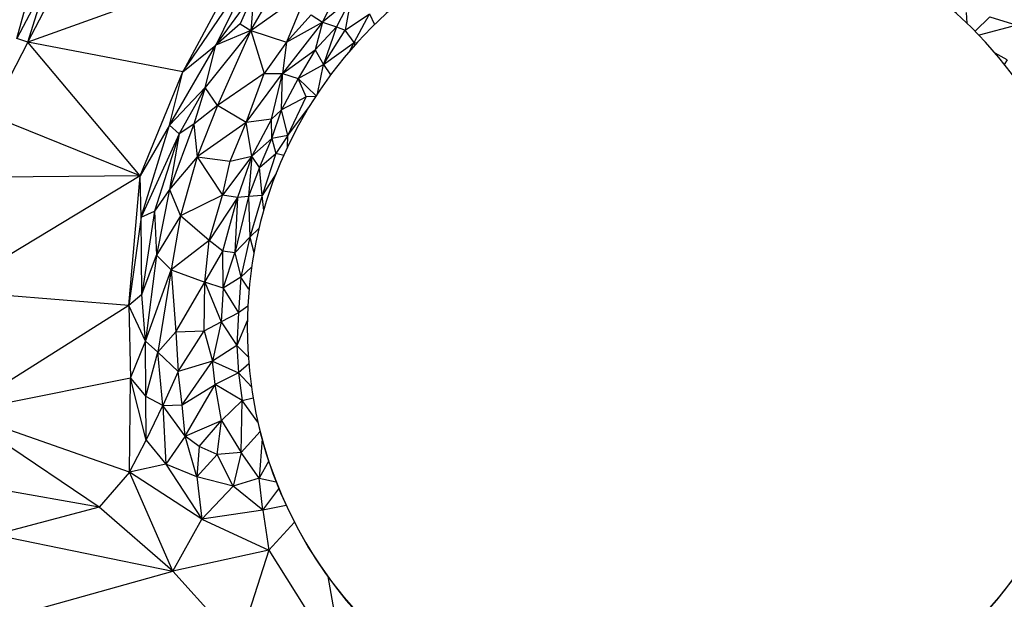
# Paper-space layout '_Superior' of a CAD drawing. Header units: millimetres. Extents: x 71 to 679, y -677 to -71.
# Tile 9 of 21: x 236 to 445, y -431 to -308. Entities that reach past the tile are written whole.
import ezdxf

# ---------------------------------------------------------------- set-up
doc = ezdxf.new("R2010")
doc.units = ezdxf.units.MM

psp = doc.layouts.new('_Superior')

# ---------------------------------------------------------------- linework, layer by layer
at = {"color": 7, "linetype": 'Continuous', "lineweight": 25}
for p, q in [((282.89, -296.47), (238.01, -312.55)), ((282.89, -296.47), (270.9, -318.91)), ((270.9, -318.91), (286, -296.59)), ((286, -296.59), (277.86, -313.25)), ((238.01, -312.55), (245.39, -298.46)), ((242.03, -299.66), (235.67, -311.8)), ((235.67, -311.8), (238.92, -299.99)), ((238.01, -312.55), (242.03, -299.66)), ((285.3, -310.09), (291.86, -298.77)), ((304.72, -299.74), (300.52, -308.31)), ((277.86, -313.25), (285.93, -302.25)), ((285.93, -302.25), (283.08, -308.73)), ((285.3, -310.09), (297.35, -301.57)), ((285.93, -302.25), (285.3, -310.09)), ((297.35, -301.57), (292.92, -312.59)), ((306.51, -303.4), (300.52, -308.31)), ((306.51, -303.4), (303.51, -309.32)), ((306.51, -303.4), (305.37, -310.05)), ((298.09, -306.78), (292.92, -312.59)), ((298.09, -306.78), (300.52, -308.31)), ((305.37, -310.05), (310.52, -306.6)), ((307.26, -312.63), (310.52, -306.6)), ((310.52, -306.6), (311.57, -308.82)), ((437.3, -308.57), (437.19, -306.26)), ((283.08, -308.73), (277.86, -313.25)), ((283.08, -308.73), (285.3, -310.09)), ((300.52, -308.31), (292.06, -319.22)), ((292.92, -312.59), (300.52, -308.31)), ((300.52, -308.31), (298.99, -314.21)), ((300.52, -308.31), (303.51, -309.32)), ((438.99, -310.26), (442.15, -307.18)), ((447.88, -308.95), (439.82, -311.12)), ((442.15, -307.18), (447.88, -308.95)), ((285.3, -310.09), (275.61, -322.2)), ((285.3, -310.09), (277.86, -313.25)), ((285.3, -310.09), (278.27, -326.04)), ((285.3, -310.09), (292.92, -312.59)), ((285.3, -310.09), (288.14, -319.2)), ((298.99, -314.21), (303.51, -309.32)), ((303.51, -309.32), (300.75, -317.33)), ((300.75, -317.33), (305.37, -310.05)), ((303.51, -309.32), (305.37, -310.05)), ((307.26, -312.63), (305.37, -310.05)), ((238.01, -312.55), (229.98, -328.1)), ((238.01, -312.55), (235.67, -311.8)), ((261.81, -340.9), (238.01, -312.55)), ((270.9, -318.91), (238.01, -312.55)), ((268.07, -330.2), (277.86, -313.25)), ((270.9, -318.91), (277.86, -313.25)), ((275.61, -322.2), (277.86, -313.25)), ((292.92, -312.59), (288.14, -319.2)), ((292.92, -312.59), (292.06, -319.22)), ((300.75, -317.33), (307.26, -312.63)), ((306.35, -314.39), (307.26, -312.63)), ((307.26, -312.63), (307.8, -312.74)), ((307.26, -312.63), (307.35, -313.24)), ((292.06, -319.22), (298.99, -314.21)), ((298.99, -314.21), (295.37, -320.29)), ((298.99, -314.21), (300.75, -317.33)), ((445.79, -316.3), (443.22, -314.91)), ((295.37, -320.29), (300.75, -317.33)), ((299.43, -323.55), (300.75, -317.33)), ((300.75, -317.33), (302.23, -319.54)), ((445.79, -316.3), (445.17, -317.29)), ((261.81, -340.9), (270.9, -318.91)), ((268.07, -330.2), (270.9, -318.91)), ((288.14, -319.2), (278.27, -326.04)), ((284.31, -329.64), (288.14, -319.2)), ((284.31, -329.64), (292.06, -319.22)), ((288.14, -319.2), (292.06, -319.22)), ((289.69, -328.93), (292.06, -319.22)), ((291.83, -326.9), (292.06, -319.22)), ((292.06, -319.22), (295.37, -320.29)), ((295.37, -320.29), (291.83, -326.9)), ((299.17, -323.95), (295.37, -320.29)), ((297.05, -324.17), (295.37, -320.29)), ((275.61, -322.2), (268.07, -330.2)), ((275.61, -322.2), (270.11, -332.05)), ((275.61, -322.2), (273.22, -329.96)), ((278.27, -326.04), (275.61, -322.2)), ((297.05, -324.17), (291.83, -326.9)), ((293.18, -332.35), (297.05, -324.17)), ((299.07, -324.1), (297.05, -324.17)), ((278.27, -326.04), (273.22, -329.96)), ((278.27, -326.04), (273.91, -336.89)), ((284.31, -329.64), (278.27, -326.04)), ((291.83, -326.9), (289.69, -328.93)), ((289.8, -333.01), (291.83, -326.9)), ((293.18, -332.35), (291.83, -326.9)), ((293.18, -332.35), (297.74, -326.2)), ((261.81, -340.9), (229.98, -328.1)), ((273.22, -329.96), (268.04, -343.85)), ((273.22, -329.96), (270.11, -332.05)), ((273.22, -329.96), (273.91, -336.89)), ((284.31, -329.64), (273.91, -336.89)), ((280.97, -337.82), (284.31, -329.64)), ((289.69, -328.93), (284.31, -329.64)), ((285.52, -336.78), (284.31, -329.64)), ((289.69, -328.93), (285.52, -336.78)), ((289.8, -333.01), (289.69, -328.93)), ((268.07, -330.2), (261.81, -340.9)), ((262.08, -349.72), (268.07, -330.2)), ((270.11, -332.05), (262.08, -349.72)), ((270.11, -332.05), (264.9, -348.41)), ((270.11, -332.05), (268.04, -343.85)), ((268.07, -330.2), (270.11, -332.05)), ((285.52, -336.78), (289.8, -333.01)), ((287.15, -339.15), (289.8, -333.01)), ((293.18, -332.35), (289.8, -333.01)), ((289.8, -333.01), (290.59, -336.16)), ((293.18, -332.35), (290.59, -336.16)), ((293.07, -334.89), (293.18, -332.35)), ((287.15, -339.15), (290.59, -336.16)), ((290.59, -336.16), (287.74, -345.11)), ((292.29, -336.61), (290.59, -336.16)), ((273.91, -336.89), (268.04, -343.85)), ((273.91, -336.89), (270.4, -349.4)), ((273.91, -336.89), (279.34, -345)), ((273.91, -336.89), (280.97, -337.82)), ((285.52, -336.78), (279.34, -345)), ((279.34, -345), (280.97, -337.82)), ((280.97, -337.82), (285.52, -336.78)), ((285.52, -336.78), (282.5, -345.53)), ((285.52, -336.78), (284.8, -345.32)), ((287.15, -339.15), (285.52, -336.78)), ((287.15, -339.15), (284.8, -345.32)), ((287.74, -345.11), (287.15, -339.15)), ((290.71, -340.41), (287.74, -345.11)), ((261.81, -340.9), (221.45, -365.37)), ((261.81, -340.9), (226.3, -341.24)), ((259.44, -368.41), (261.81, -340.9)), ((262.08, -349.72), (261.81, -340.9)), ((268.04, -343.85), (264.9, -348.41)), ((268.04, -343.85), (265.29, -357.76)), ((268.04, -343.85), (270.4, -349.4)), ((279.34, -345), (270.4, -349.4)), ((276.45, -354.65), (279.34, -345)), ((282.5, -345.53), (276.45, -354.65)), ((282.5, -345.53), (279.34, -345)), ((279.4, -356.89), (282.5, -345.53)), ((284.8, -345.32), (281.95, -357.24)), ((282.5, -345.53), (281.95, -357.24)), ((284.8, -345.32), (282.5, -345.53)), ((287.74, -345.11), (284.8, -345.32)), ((284.8, -345.32), (285.11, -353.91)), ((287.74, -345.11), (285.11, -353.91)), ((288.05, -348.3), (287.74, -345.11)), ((262.08, -349.72), (264.9, -348.41)), ((264.9, -348.41), (262.18, -366.09)), ((264.9, -348.41), (265.29, -357.76)), ((262.08, -349.72), (259.44, -368.41)), ((262.18, -366.09), (262.08, -349.72)), ((270.4, -349.4), (265.29, -357.76)), ((270.4, -349.4), (268.39, -360.85)), ((276.45, -354.65), (270.4, -349.4)), ((287.05, -352.08), (285.11, -353.91)), ((276.45, -354.65), (268.39, -360.85)), ((275.53, -363.44), (276.45, -354.65)), ((279.4, -356.89), (276.45, -354.65)), ((285.11, -353.91), (281.95, -357.24)), ((285.11, -353.91), (283.2, -362.42)), ((285.11, -353.91), (285.99, -357.15)), ((275.53, -363.44), (279.4, -356.89)), ((279.47, -364.75), (279.4, -356.89)), ((281.95, -357.24), (279.4, -356.89)), ((279.47, -364.75), (281.95, -357.24)), ((281.95, -357.24), (283.2, -362.42)), ((262.18, -366.09), (265.29, -357.76)), ((265.29, -357.76), (263, -375.98)), ((265.29, -357.76), (268.39, -360.85)), ((263, -375.98), (268.39, -360.85)), ((268.39, -360.85), (265.56, -378.31)), ((268.39, -360.85), (269.44, -373.99)), ((268.39, -360.85), (275.53, -363.44)), ((283.2, -362.42), (285.48, -360.28)), ((269.44, -373.99), (275.53, -363.44)), ((275.39, -373.79), (275.53, -363.44)), ((275.53, -363.44), (279.03, -371.88)), ((279.47, -364.75), (275.53, -363.44)), ((283.2, -362.42), (279.47, -364.75)), ((283.2, -362.42), (282.7, -369.97)), ((284.93, -364.97), (283.2, -362.42)), ((259.44, -368.41), (221.45, -365.37)), ((279.47, -364.75), (279.03, -371.88)), ((279.47, -364.75), (282.7, -369.97)), ((262.18, -366.09), (259.44, -368.41)), ((263, -375.98), (262.18, -366.09)), ((259.44, -368.41), (223.43, -391.12)), ((259.44, -368.41), (259.76, -383.79)), ((263, -375.98), (259.44, -368.41)), ((284.68, -368.54), (282.7, -369.97)), ((282.7, -369.97), (279.03, -371.88)), ((282.7, -369.97), (282.34, -376.87)), ((284.57, -371.67), (282.34, -376.87)), ((269.44, -373.99), (275.39, -373.79)), ((269.93, -382.4), (275.39, -373.79)), ((275.39, -373.79), (279.03, -371.88)), ((275.39, -373.79), (277.17, -380.24)), ((279.03, -371.88), (277.17, -380.24)), ((279.03, -371.88), (282.34, -376.87)), ((259.76, -383.79), (263, -375.98)), ((263.01, -387.71), (263, -375.98)), ((265.56, -378.31), (263, -375.98)), ((265.56, -378.31), (269.44, -373.99)), ((269.44, -373.99), (269.93, -382.4)), ((282.34, -376.87), (277.17, -380.24)), ((282.34, -376.87), (282.71, -382.69)), ((282.34, -376.87), (284.77, -379.28)), ((263.01, -387.71), (265.56, -378.31)), ((266.65, -389.64), (265.56, -378.31)), ((265.56, -378.31), (269.93, -382.4)), ((277.17, -380.24), (269.93, -382.4)), ((270.72, -389.51), (277.17, -380.24)), ((277.74, -385.17), (277.17, -380.24)), ((277.17, -380.24), (282.71, -382.69)), ((284.89, -380.81), (282.71, -382.69)), ((259.76, -383.79), (223.43, -391.12)), ((259.56, -403.76), (259.76, -383.79)), ((263.08, -396.95), (259.76, -383.79)), ((259.76, -383.79), (263.01, -387.71)), ((269.93, -382.4), (266.65, -389.64)), ((270.72, -389.51), (269.93, -382.4)), ((282.71, -382.69), (277.74, -385.17)), ((282.71, -382.69), (283.45, -388.57)), ((282.71, -382.69), (285.44, -385.66)), ((270.72, -389.51), (277.74, -385.17)), ((271.37, -396.12), (277.74, -385.17)), ((279.12, -392.83), (277.74, -385.17)), ((283.45, -388.57), (277.74, -385.17)), ((263.08, -396.95), (263.01, -387.71)), ((266.65, -389.64), (263.01, -387.71)), ((279.12, -392.83), (283.45, -388.57)), ((283.27, -399.61), (283.45, -388.57)), ((283.45, -388.57), (285.81, -388.02)), ((286.83, -393.17), (283.45, -388.57)), ((263.08, -396.95), (266.65, -389.64)), ((266.65, -389.64), (270.72, -389.51)), ((266.65, -389.64), (267.32, -402.08)), ((271.37, -396.12), (266.65, -389.64)), ((271.37, -396.12), (270.72, -389.51)), ((253.11, -411.21), (223.43, -391.12)), ((259.56, -403.76), (223.43, -391.12)), ((271.37, -396.12), (279.12, -392.83)), ((274.36, -398.29), (279.12, -392.83)), ((278.21, -400.02), (279.12, -392.83)), ((279.12, -392.83), (283.27, -399.61)), ((287.04, -394.05), (287.04, -394.09)), ((271.37, -396.12), (267.32, -402.08)), ((273.89, -404.74), (271.37, -396.12)), ((274.36, -398.29), (271.37, -396.12)), ((283.27, -399.61), (287.31, -395.16)), ((287.7, -396.66), (287.08, -405)), ((259.56, -403.76), (263.08, -396.95)), ((263.08, -396.95), (267.32, -402.08)), ((274.36, -398.29), (273.89, -404.74)), ((278.21, -400.02), (274.36, -398.29)), ((278.21, -400.02), (273.89, -404.74)), ((283.27, -399.61), (278.21, -400.02)), ((281.6, -406.74), (278.21, -400.02)), ((283.27, -399.61), (281.6, -406.74)), ((287.08, -405), (283.27, -399.61)), ((267.32, -402.08), (259.56, -403.76)), ((267.32, -402.08), (274.89, -413.74)), ((273.89, -404.74), (267.32, -402.08)), ((289.11, -401.36), (287.08, -405)), ((259.56, -403.76), (253.11, -411.21)), ((268.8, -424.74), (259.56, -403.76)), ((274.89, -413.74), (259.56, -403.76)), ((273.89, -404.74), (274.89, -413.74)), ((281.6, -406.74), (273.89, -404.74)), ((287.08, -405), (281.6, -406.74)), ((287.88, -411.78), (287.08, -405)), ((287.08, -405), (290.7, -405.79)), ((253.11, -411.21), (226.71, -406.49)), ((281.6, -406.74), (274.89, -413.74)), ((287.88, -411.78), (281.6, -406.74)), ((287.88, -411.78), (291.29, -407.26)), ((253.11, -411.21), (231.03, -417.03)), ((268.8, -424.74), (253.11, -411.21)), ((292.85, -410.83), (287.88, -411.78)), ((287.88, -411.78), (274.89, -413.74)), ((287.88, -411.78), (289.12, -420.3)), ((268.8, -424.74), (274.89, -413.74)), ((274.89, -413.74), (289.12, -420.3)), ((294.56, -414.33), (289.12, -420.3)), ((231.03, -417.03), (268.8, -424.74)), ((289.12, -420.3), (268.8, -424.74)), ((289.12, -420.3), (282.71, -440.2)), ((289.12, -420.3), (305.14, -445.65)), ((236.17, -433.87), (268.8, -424.74)), ((282.71, -440.2), (268.8, -424.74)), ((301.64, -425.87), (305.14, -445.65))]:
    psp.add_line(p, q, dxfattribs=at)
for centre, start, end in [((374.56, -373.1), 90, 270), ((374.56, -373.1), 270, 90), ((374.57, -373.13), 270, 13.4649), ((374.57, -373.13), 193.4649, 270)]:
    psp.add_arc(centre, 90, start, end, dxfattribs=at)

doc.saveas('drawing.dxf')
